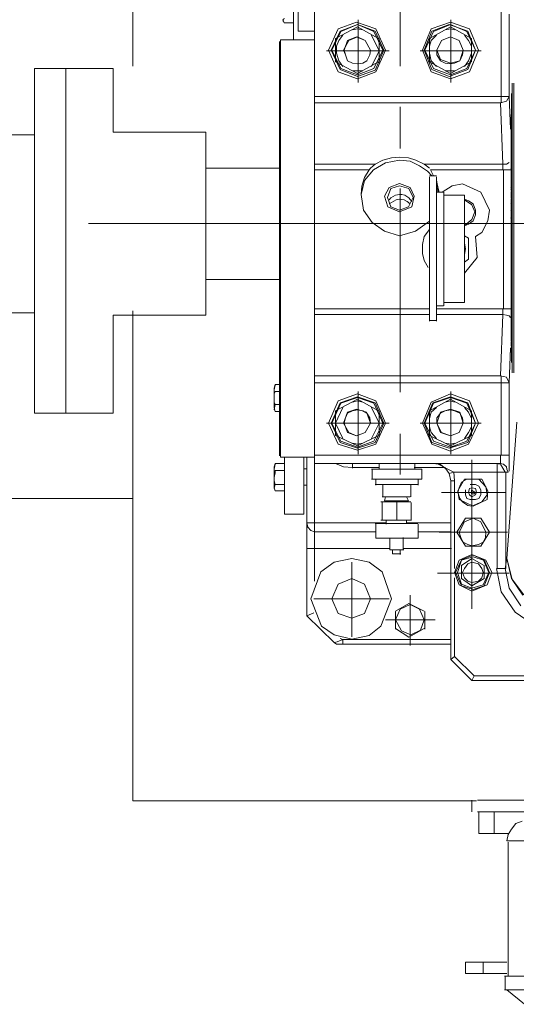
# Model space of a CAD drawing. Header units: inches. Extents: x 0 to 1545919, y 0 to 23143738.
# Tile 99 of 197: x 102588 to 103044, y 173966 to 174870. Entities that reach past the tile are written whole.
import ezdxf

# ---------------------------------------------------------------- set-up
doc = ezdxf.new("R2010")
doc.units = ezdxf.units.IN
doc.header["$LTSCALE"] = 1800
doc.header["$MEASUREMENT"] = 0
for name, pattern in [('CENTER', [2, 1.25, -0.25, 0.25, -0.25]), ('CENTER2', [1.125, 0.75, -0.125, 0.125, -0.125]), ('HIDDEN', [0.375, 0.25, -0.125])]:
    doc.linetypes.add(name, pattern=pattern)
doc.layers.get('0').update_dxf_attribs({"color": 253, "lineweight": 5})
doc.layers.add('CEN', color=8, linetype='CENTER', lineweight=18)
doc.layers.add('EQUIP', color=8, linetype='HIDDEN', lineweight=9)

# ---------------------------------------------------------------- blocks, each defined once
blk = doc.blocks.new('TDBFP (1x50%)')
for p, q in [((-6916.1, -332.27), (-6916.1, 215.63)), ((-6931.11, 182.93), (-6931.11, -77.08)), ((-6837.29, 77.85), (-6837.29, -109.25)), ((-6744.54, -54.03), (-6744.54, -143.03)), ((-6935.4, -56.18), (-6935.4, -85.13)), ((-6737.04, -61.54), (-6737.04, -137.66)), ((-6943.97, -65.29), (-6945.05, -67.97)), ((-6945.05, -66.36), (-6943.97, -69.58)), ((-6943.97, -69.58), (-6935.4, -69.58)), ((-6877.5, -69.04), (-6894.12, -74.94)), ((-6876.42, -71.19), (-6892.51, -77.08)), ((-6876.42, -71.19), (-6891.97, -77.62)), ((-6859.81, -74.94), (-6877.5, -69.04)), ((-6861.41, -77.62), (-6876.42, -71.19)), ((-6860.34, -77.08), (-6876.42, -71.19)), ((-6875.89, -95.31), (-6875.89, -66.9)), ((-6791.18, -69.04), (-6808.87, -74.94)), ((-6792.26, -71.19), (-6808.34, -77.08)), ((-6791.18, -71.19), (-6806.73, -77.62)), ((-6775.1, -77.08), (-6792.26, -71.19)), ((-6773.49, -74.94), (-6791.18, -69.04)), ((-6776.17, -77.62), (-6791.18, -71.19)), ((-6790.65, -95.31), (-6790.65, -66.9)), ((-6916.1, -77.08), (-6931.11, -77.08)), ((-6894.12, -74.94), (-6903.23, -94.78)), ((-6892.51, -77.08), (-6900.55, -94.78)), ((-6891.97, -77.62), (-6900.01, -94.78)), ((-6896.8, -84.05), (-6876.42, -73.33)), ((-6889.83, -80.84), (-6893.58, -85.66)), ((-6876.42, -74.94), (-6881.25, -76.01)), ((-6876.42, -73.33), (-6857.12, -84.05)), ((-6871.6, -76.01), (-6876.42, -74.94)), ((-6856.59, -95.31), (-6863.56, -80.84)), ((-6853.37, -94.78), (-6861.41, -77.62)), ((-6852.3, -94.78), (-6860.34, -77.08)), ((-6850.69, -94.78), (-6859.81, -74.94)), ((-6808.87, -74.94), (-6816.92, -94.78)), ((-6808.34, -77.08), (-6815.31, -94.78)), ((-6806.73, -77.62), (-6814.77, -94.78)), ((-6810.48, -84.05), (-6791.18, -73.33)), ((-6804.05, -80.84), (-6808.87, -85.66)), ((-6791.18, -74.94), (-6796.01, -76.01)), ((-6791.18, -73.33), (-6771.88, -84.05)), ((-6787.43, -76.01), (-6791.18, -74.94)), ((-6774.56, -85.66), (-6778.32, -80.84)), ((-6768.13, -94.78), (-6776.17, -77.62)), ((-6768.13, -94.78), (-6775.1, -77.08)), ((-6765.45, -94.78), (-6773.49, -74.94)), ((-6948.26, -467.37), (-6948.26, -86.73)), ((-6916.1, -85.13), (-6947.19, -85.13)), ((-6947.19, -85.13), (-6916.1, -85.13)), ((-6947.19, -468.44), (-6947.19, -85.13)), ((-6916.1, -85.13), (-6916.1, -85.13)), ((-6896.8, -84.05), (-6896.8, -105.5)), ((-6893.58, -85.66), (-6895.72, -91.02)), ((-6884.47, -85.66), (-6889.29, -94.78)), ((-6885.54, -85.66), (-6888.76, -94.78)), ((-6877.5, -82.44), (-6885.54, -85.66)), ((-6876.42, -82.44), (-6884.47, -85.66)), ((-6869.46, -85.66), (-6877.5, -82.44)), ((-6869.46, -85.66), (-6876.42, -82.44)), ((-6864.63, -94.78), (-6869.46, -85.66)), ((-6864.63, -94.78), (-6869.46, -85.66)), ((-6856.59, -106.03), (-6856.59, -84.05)), ((-6810.48, -84.05), (-6810.48, -106.03)), ((-6808.87, -85.66), (-6810.48, -91.02)), ((-6799.22, -85.66), (-6803.51, -94.78)), ((-6799.22, -85.66), (-6803.51, -94.78)), ((-6791.18, -82.44), (-6799.22, -85.66)), ((-6791.18, -82.44), (-6799.22, -85.66)), ((-6783.14, -85.66), (-6791.18, -82.44)), ((-6783.14, -85.66), (-6791.18, -82.44)), ((-6779.39, -94.78), (-6783.14, -85.66)), ((-6779.39, -94.78), (-6783.14, -85.66)), ((-6771.88, -91.02), (-6774.56, -85.66)), ((-6771.88, -105.5), (-6771.88, -84.05)), ((-6904.84, -95.31), (-6847.47, -95.31)), ((-6903.23, -94.78), (-6894.12, -114.61)), ((-6900.55, -94.78), (-6892.51, -112.47)), ((-6900.01, -94.78), (-6891.97, -111.39)), ((-6895.72, -91.02), (-6895.72, -97.46)), ((-6895.72, -97.46), (-6893.58, -104.43)), ((-6889.29, -94.78), (-6887.68, -99.06)), ((-6888.76, -94.78), (-6887.68, -99.06)), ((-6887.68, -99.06), (-6885.54, -104.43)), ((-6887.68, -99.06), (-6885.54, -104.43)), ((-6875.89, -95.31), (-6875.89, -124.26)), ((-6867.85, -104.43), (-6865.17, -99.06)), ((-6867.85, -104.43), (-6865.17, -99.06)), ((-6865.17, -99.06), (-6864.63, -94.78)), ((-6865.17, -99.06), (-6864.63, -94.78)), ((-6864.63, -94.78), (-6864.63, -94.78)), ((-6863.56, -109.79), (-6856.59, -95.31)), ((-6861.41, -111.39), (-6853.37, -94.78)), ((-6860.34, -113), (-6852.3, -94.78)), ((-6859.81, -114.61), (-6850.69, -94.78)), ((-6853.37, -94.78), (-6853.37, -94.78)), ((-6852.3, -94.78), (-6852.3, -94.78)), ((-6850.69, -94.78), (-6850.69, -94.78)), ((-6790.65, -95.31), (-6819.06, -95.31)), ((-6816.92, -94.78), (-6808.87, -114.61)), ((-6815.31, -94.78), (-6808.34, -112.47)), ((-6814.77, -94.78), (-6806.73, -111.39)), ((-6810.48, -91.02), (-6810.48, -97.46)), ((-6810.48, -97.46), (-6808.87, -104.43)), ((-6803.51, -94.78), (-6803.51, -99.06)), ((-6803.51, -94.78), (-6800.3, -103.35)), ((-6803.51, -99.06), (-6800.3, -104.43)), ((-6790.65, -95.31), (-6762.77, -95.31)), ((-6790.65, -95.31), (-6790.65, -124.26)), ((-6782.61, -104.43), (-6779.39, -94.78)), ((-6782.61, -104.43), (-6779.92, -99.06)), ((-6779.92, -99.06), (-6779.39, -94.78)), ((-6779.39, -94.78), (-6779.39, -94.78)), ((-6776.17, -111.39), (-6768.13, -94.78)), ((-6775.1, -112.47), (-6768.13, -94.78)), ((-6774.56, -104.43), (-6771.88, -97.46)), ((-6773.49, -114.61), (-6765.45, -94.78)), ((-6771.88, -97.46), (-6771.88, -91.02)), ((-6768.13, -94.78), (-6768.13, -94.78)), ((-6768.13, -94.78), (-6768.13, -94.78)), ((-6765.45, -94.78), (-6765.45, -94.78)), ((-6896.8, -105.5), (-6876.42, -116.22)), ((-6893.58, -104.43), (-6889.83, -109.79)), ((-6885.54, -104.43), (-6881.25, -106.57)), ((-6885.54, -104.43), (-6881.25, -106.57)), ((-6881.25, -106.57), (-6876.42, -107.11)), ((-6881.25, -106.57), (-6876.42, -107.11)), ((-6876.42, -116.22), (-6857.12, -105.5)), ((-6876.42, -107.11), (-6871.6, -106.57)), ((-6876.42, -107.11), (-6871.6, -106.57)), ((-6871.6, -106.57), (-6867.85, -104.43)), ((-6871.6, -106.57), (-6867.85, -104.43)), ((-6810.48, -105.5), (-6791.18, -116.22)), ((-6808.87, -104.43), (-6804.05, -109.79)), ((-6800.3, -103.35), (-6791.18, -106.57)), ((-6800.3, -104.43), (-6796.01, -106.57)), ((-6796.01, -106.57), (-6791.18, -107.11)), ((-6791.18, -106.57), (-6782.61, -104.43)), ((-6791.18, -116.22), (-6771.88, -105.5)), ((-6791.18, -107.11), (-6787.43, -106.57)), ((-6787.43, -106.57), (-6782.61, -104.43)), ((-6778.32, -109.79), (-6774.56, -104.43)), ((-7173.27, -111.39), (-7173.27, -428.24)), ((-7173.27, -111.39), (-7100.9, -111.39)), ((-7144.32, -111.39), (-7144.32, -428.24)), ((-7100.9, -111.39), (-7100.9, -169.83)), ((-6894.12, -114.61), (-6876.42, -121.04)), ((-6892.51, -112.47), (-6876.42, -118.9)), ((-6891.97, -111.39), (-6876.42, -117.29)), ((-6881.25, -113.54), (-6871.6, -113.54)), ((-6876.42, -117.29), (-6861.41, -111.39)), ((-6876.42, -118.9), (-6860.34, -113)), ((-6876.42, -121.04), (-6859.81, -114.61)), ((-6808.87, -114.61), (-6791.18, -121.04)), ((-6808.34, -112.47), (-6792.26, -118.9)), ((-6806.73, -111.39), (-6791.18, -117.29)), ((-6796.01, -113.54), (-6787.43, -113.54)), ((-6792.26, -118.9), (-6775.1, -112.47)), ((-6791.18, -117.29), (-6776.17, -111.39)), ((-6791.18, -121.04), (-6773.49, -114.61)), ((-6734.36, -391.24), (-6734.36, -124.8)), ((-6732.75, -124.8), (-6732.75, -391.24)), ((-6734.89, -381.59), (-6734.89, -134.45)), ((-6916.1, -137.13), (-6737.04, -137.13)), ((-6745.08, -143.03), (-6916.1, -143.03)), ((-6745.08, -143.03), (-6739.72, -141.42)), ((-6745.08, -143.03), (-6742.93, -199.32)), ((-6739.72, -141.42), (-6737.04, -137.13)), ((-6737.04, -137.13), (-6735.96, -167.15)), ((-6837.29, -146.78), (-6837.29, -184.84)), ((-6735.43, -223.44), (-6735.43, -153.75)), ((-7100.9, -169.83), (-7015.96, -169.83)), ((-7015.96, -169.83), (-7015.96, -254)), ((-7289.07, -172.51), (-7173.27, -172.51)), ((-6850.69, -198.24), (-6861.95, -204.68)), ((-6860.34, -199.32), (-6853.37, -195.56)), ((-6853.37, -195.56), (-6845.33, -193.42)), ((-6837.82, -195.56), (-6850.69, -198.24)), ((-6845.33, -193.42), (-6837.82, -192.88)), ((-6837.82, -192.88), (-6829.78, -193.42)), ((-6837.82, -195.56), (-6828.17, -196.64)), ((-6829.78, -193.42), (-6822.81, -195.56)), ((-6828.17, -196.64), (-6819.6, -200.93)), ((-6822.81, -195.56), (-6815.31, -199.32)), ((-6739.72, -199.32), (-6737.04, -197.71)), ((-6947.73, -203.07), (-7015.96, -203.07)), ((-6916.1, -199.32), (-6860.34, -199.32)), ((-6916.1, -204.68), (-6865.7, -204.68)), ((-6861.95, -204.68), (-6869.99, -214.33)), ((-6869.99, -211.65), (-6865.7, -204.68)), ((-6865.7, -204.68), (-6864.63, -203.07)), ((-6864.63, -203.07), (-6860.34, -199.32)), ((-6819.6, -200.93), (-6812.09, -205.75)), ((-6815.31, -199.32), (-6813.16, -200.93)), ((-6815.31, -199.32), (-6742.93, -199.32)), ((-6813.16, -200.93), (-6810.48, -203.07)), ((-6812.09, -205.75), (-6808.34, -210.04)), ((-6809.41, -204.68), (-6806.73, -210.04)), ((-6809.41, -204.68), (-6742.93, -204.68)), ((-6742.93, -199.32), (-6739.72, -199.32)), ((-6742.93, -199.32), (-6742.93, -204.68)), ((-6742.93, -204.68), (-6735.96, -204.68)), ((-6742.4, -205.21), (-6742.4, -332.27)), ((-6735.96, -203.61), (-6735.96, -203.61)), ((-6869.99, -214.33), (-6873.21, -227.19)), ((-6872.67, -219.69), (-6869.99, -211.65)), ((-6837.82, -217.01), (-6847.47, -220.76)), ((-6828.17, -220.76), (-6837.82, -217.01)), ((-6837.82, -217.01), (-6837.82, -217.01)), ((-6810.48, -210.04), (-6804.05, -210.04)), ((-6810.48, -211.11), (-6810.48, -343.53)), ((-6804.05, -211.11), (-6804.05, -343.53)), ((-6804.05, -213.79), (-6803.51, -215.94)), ((-6803.51, -215.94), (-6802.44, -221.83)), ((-6873.21, -227.19), (-6872.67, -219.69)), ((-6847.47, -220.76), (-6851.76, -228.8)), ((-6845.87, -221.83), (-6849.08, -229.88)), ((-6837.82, -219.15), (-6845.87, -221.83)), ((-6837.82, -219.15), (-6829.25, -221.83)), ((-6837.29, -221.83), (-6837.29, -408.94)), ((-6829.25, -221.83), (-6825.49, -229.88)), ((-6824.42, -228.8), (-6828.17, -220.76)), ((-6804.05, -217.54), (-6803.51, -220.76)), ((-6804.05, -225.05), (-6797.62, -225.05)), ((-6803.51, -220.76), (-6802.44, -225.05)), ((-6802.44, -221.83), (-6801.37, -225.05)), ((-6789.57, -219.15), (-6798.69, -225.05)), ((-6797.08, -225.05), (-6797.08, -329.59)), ((-6779.92, -217.54), (-6789.57, -219.15)), ((-6763.31, -225.05), (-6779.92, -217.54)), ((-6755.26, -241.67), (-6763.31, -225.05)), ((-6735.96, -220.76), (-6735.96, -220.76)), ((-6735.96, -220.76), (-6735.96, -220.76)), ((-6735.96, -222.37), (-6735.96, -222.37)), ((-6735.96, -222.37), (-6735.96, -222.37)), ((-6735.43, -230.41), (-6735.43, -224.51)), ((-6871.06, -241.67), (-6873.21, -227.19)), ((-6851.76, -228.8), (-6848.55, -238.45)), ((-6849.08, -229.88), (-6845.87, -238.45)), ((-6845.87, -230.41), (-6847.47, -232.02)), ((-6841.04, -232.02), (-6847.47, -235.77)), ((-6841.58, -227.73), (-6845.87, -230.41)), ((-6837.82, -227.19), (-6841.58, -227.73)), ((-6837.82, -231.48), (-6841.04, -232.02)), ((-6835.68, -227.19), (-6837.82, -227.19)), ((-6833.54, -232.02), (-6837.82, -231.48)), ((-6833, -227.73), (-6835.68, -227.19)), ((-6830.86, -233.63), (-6833.54, -232.02)), ((-6829.25, -230.41), (-6833, -227.73)), ((-6828.17, -235.77), (-6830.86, -233.63)), ((-6825.49, -229.88), (-6829.78, -238.45)), ((-6826.57, -233.63), (-6829.25, -230.41)), ((-6826.57, -238.45), (-6824.42, -228.8)), ((-6797.62, -227.73), (-6778.32, -227.73)), ((-6778.32, -227.73), (-6778.32, -326.37)), ((-6774.56, -233.09), (-6778.32, -231.48)), ((-6771.35, -236.84), (-6778.32, -232.02)), ((-6770.27, -235.77), (-6774.56, -233.09)), ((-6735.43, -253.46), (-6735.43, -230.95)), ((-6863.02, -252.93), (-6871.06, -241.67)), ((-6848.55, -238.45), (-6837.82, -243.28)), ((-6845.87, -238.45), (-6837.82, -241.67)), ((-6837.82, -243.28), (-6826.57, -238.45)), ((-6829.78, -238.45), (-6837.82, -241.67)), ((-6768.67, -243.28), (-6771.35, -236.84)), ((-6771.35, -250.25), (-6768.67, -243.28)), ((-6768.13, -241.67), (-6770.27, -235.77)), ((-6768.13, -245.96), (-6768.13, -241.67)), ((-6756.87, -251.32), (-6755.26, -241.67)), ((-6735.96, -235.77), (-6735.96, -235.77)), ((-6735.96, -235.77), (-6735.96, -235.77)), ((-6735.96, -242.21), (-6735.96, -242.21)), ((-6735.96, -242.21), (-6735.96, -242.21)), ((-6851.76, -260.97), (-6863.02, -252.93)), ((-6810.48, -251.86), (-6823.35, -260.97)), ((-6778.32, -255.61), (-6771.35, -250.25)), ((-6774.56, -254.54), (-6770.27, -251.32)), ((-6770.27, -251.32), (-6768.13, -245.96)), ((-6762.23, -262.04), (-6756.87, -251.32)), ((-6735.96, -248.1), (-6735.96, -248.1)), ((-6735.96, -248.1), (-6735.96, -248.1)), ((-6735.96, -249.18), (-6735.96, -249.18)), ((-6735.96, -249.18), (-6735.96, -249.18)), ((-7015.96, -338.17), (-7015.96, -254)), ((-6837.82, -265.26), (-6851.76, -260.97)), ((-6823.35, -260.97), (-6837.82, -265.26)), ((-6810.48, -259.36), (-6815.31, -265.79)), ((-6778.32, -256.14), (-6774.56, -254.54)), ((-6762.23, -262.04), (-6768.13, -265.79)), ((-6735.43, -362.29), (-6735.43, -254.54)), ((-6815.31, -265.79), (-6816.92, -273.3)), ((-6778.32, -265.26), (-6774.56, -267.4)), ((-6774.56, -267.4), (-6774.56, -286.7)), ((-6766.52, -285.09), (-6768.13, -265.79)), ((-6816.92, -273.3), (-6816.92, -281.34)), ((-6777.24, -277.05), (-6778.32, -271.69)), ((-6778.32, -282.41), (-6777.24, -277.05)), ((-6816.92, -281.34), (-6815.31, -287.77)), ((-6815.31, -287.77), (-6811.56, -294.21)), ((-6778.32, -299.57), (-6766.52, -285.09)), ((-6774.56, -286.7), (-6778.32, -289.38)), ((-6947.73, -305.47), (-7015.96, -305.47)), ((-6916.1, -338.71), (-6916.1, -328.52)), ((-6916.1, -332.27), (-6810.48, -332.27)), ((-6804.05, -329.59), (-6797.62, -329.59)), ((-6804.05, -332.27), (-6735.96, -332.27)), ((-6797.62, -326.37), (-6778.32, -326.37)), ((-6742.93, -332.27), (-6742.93, -337.63)), ((-7289.07, -336.02), (-7173.27, -336.02)), ((-7100.9, -338.17), (-7015.96, -338.17)), ((-7100.9, -428.24), (-7100.9, -338.17)), ((-6916.1, -337.63), (-6810.48, -337.63)), ((-6916.1, -582.64), (-6916.1, -337.63)), ((-6810.48, -342.99), (-6804.05, -342.99)), ((-6804.05, -337.63), (-6742.93, -337.63)), ((-6742.93, -337.63), (-6745.08, -393.92)), ((-6742.93, -337.63), (-6739.72, -338.17)), ((-6739.72, -338.17), (-6737.04, -338.71)), ((-6737.04, -338.71), (-6735.96, -340.31)), ((-6735.96, -368.19), (-6737.04, -400.36)), ((-6735.96, -370.87), (-6735.96, -370.87)), ((-6735.96, -370.87), (-6735.96, -370.87)), ((-6735.43, -366.58), (-6735.43, -362.83)), ((-6735.43, -372.48), (-6735.43, -368.19)), ((-6735.96, -371.94), (-6735.96, -371.94)), ((-6735.96, -371.94), (-6735.96, -371.94)), ((-6745.08, -393.92), (-6916.1, -393.92)), ((-6745.08, -393.92), (-6739.72, -395)), ((-6744.54, -394.46), (-6744.54, -466.84)), ((-6739.72, -395), (-6737.04, -400.36)), ((-6952.02, -401.97), (-6953.09, -405.18)), ((-6952.02, -402.5), (-6953.09, -406.79)), ((-6953.09, -405.18), (-6953.09, -423.41)), ((-6952.02, -401.97), (-6948.26, -401.97)), ((-6916.1, -400.36), (-6737.04, -400.36)), ((-6737.04, -400.36), (-6737.04, -466.84)), ((-6952.02, -408.4), (-6953.09, -410.54)), ((-6953.09, -410.54), (-6953.09, -413.76)), ((-6953.09, -413.76), (-6953.09, -418.05)), ((-6952.02, -408.4), (-6948.26, -408.4)), ((-6896.8, -426.09), (-6876.42, -415.37)), ((-6876.42, -410.54), (-6894.12, -416.98)), ((-6876.42, -413.22), (-6892.51, -418.59)), ((-6876.42, -413.76), (-6891.97, -419.12)), ((-6859.81, -416.98), (-6876.42, -410.54)), ((-6860.34, -418.59), (-6876.42, -413.22)), ((-6861.41, -419.12), (-6876.42, -413.76)), ((-6876.42, -415.37), (-6857.12, -426.09)), ((-6875.89, -437.35), (-6875.89, -408.4)), ((-6810.48, -426.09), (-6791.18, -415.37)), ((-6791.18, -410.54), (-6808.87, -418.05)), ((-6791.18, -413.22), (-6807.27, -418.59)), ((-6791.18, -413.76), (-6806.73, -419.12)), ((-6773.49, -416.98), (-6791.18, -410.54)), ((-6775.1, -418.59), (-6791.18, -413.22)), ((-6776.17, -419.12), (-6791.18, -413.76)), ((-6791.18, -415.37), (-6771.88, -426.09)), ((-6790.65, -437.35), (-6790.65, -408.4)), ((-6953.09, -418.05), (-6952.02, -420.19)), ((-6952.02, -420.19), (-6953.09, -425.02)), ((-6953.09, -423.41), (-6952.02, -426.63)), ((-6952.02, -420.19), (-6948.26, -420.19)), ((-6894.12, -416.98), (-6903.23, -437.35)), ((-6892.51, -418.59), (-6900.55, -437.35)), ((-6891.97, -419.12), (-6900.01, -437.35)), ((-6889.83, -422.87), (-6896.8, -437.35)), ((-6877.5, -424.48), (-6885.54, -427.16)), ((-6876.42, -416.98), (-6881.25, -418.05)), ((-6876.42, -425.02), (-6881.25, -426.09)), ((-6868.38, -427.16), (-6877.5, -424.48)), ((-6871.6, -418.05), (-6876.42, -416.98)), ((-6871.6, -426.09), (-6876.42, -425.02)), ((-6856.59, -437.35), (-6863.56, -422.87)), ((-6853.37, -437.35), (-6861.41, -419.12)), ((-6852.3, -437.35), (-6860.34, -418.59)), ((-6850.69, -437.35), (-6859.81, -416.98)), ((-6808.87, -418.05), (-6816.92, -437.35)), ((-6807.27, -418.59), (-6815.31, -437.35)), ((-6806.73, -419.12), (-6814.77, -437.35)), ((-6804.05, -422.87), (-6808.87, -427.16)), ((-6791.18, -424.48), (-6800.3, -427.16)), ((-6791.18, -416.98), (-6796.01, -418.05)), ((-6791.18, -425.02), (-6796.01, -426.09)), ((-6787.43, -418.05), (-6791.18, -416.98)), ((-6782.61, -427.16), (-6791.18, -424.48)), ((-6787.43, -426.09), (-6791.18, -425.02)), ((-6774.56, -427.16), (-6778.32, -422.87)), ((-6768.13, -437.35), (-6776.17, -419.12)), ((-6768.13, -437.35), (-6775.1, -418.59)), ((-6765.45, -437.35), (-6773.49, -416.98)), ((-7173.27, -428.24), (-7100.9, -428.24)), ((-6952.02, -426.63), (-6948.26, -426.63)), ((-6896.8, -426.09), (-6896.8, -448.61)), ((-6885.54, -427.16), (-6889.29, -437.35)), ((-6887.68, -432.52), (-6888.76, -437.35)), ((-6885.54, -428.24), (-6887.68, -432.52)), ((-6881.25, -426.09), (-6885.54, -428.24)), ((-6867.85, -428.24), (-6871.6, -426.09)), ((-6864.63, -437.35), (-6868.38, -427.16)), ((-6865.17, -432.52), (-6867.85, -428.24)), ((-6864.63, -437.35), (-6865.17, -432.52)), ((-6856.59, -448.61), (-6856.59, -426.09)), ((-6810.48, -426.09), (-6810.48, -448.61)), ((-6808.87, -427.16), (-6810.48, -433.06)), ((-6810.48, -433.06), (-6810.48, -440.57)), ((-6800.3, -427.16), (-6803.51, -437.35)), ((-6800.3, -428.24), (-6803.51, -432.52)), ((-6803.51, -432.52), (-6803.51, -437.35)), ((-6796.01, -426.09), (-6800.3, -428.24)), ((-6782.61, -428.24), (-6787.43, -426.09)), ((-6779.39, -437.35), (-6782.61, -427.16)), ((-6779.92, -432.52), (-6782.61, -428.24)), ((-6779.39, -437.35), (-6779.92, -432.52)), ((-6771.88, -433.06), (-6774.56, -427.16)), ((-6771.88, -448.61), (-6771.88, -426.09)), ((-6771.88, -440.57), (-6771.88, -433.06)), ((-6904.84, -437.35), (-6847.47, -437.35)), ((-6903.23, -437.35), (-6894.12, -456.65)), ((-6900.55, -437.35), (-6892.51, -455.04)), ((-6900.01, -437.35), (-6891.97, -453.97)), ((-6896.8, -437.35), (-6889.83, -451.29)), ((-6889.29, -437.35), (-6884.47, -445.93)), ((-6888.76, -437.35), (-6885.54, -445.93)), ((-6875.89, -437.35), (-6875.89, -465.76)), ((-6869.46, -445.93), (-6864.63, -437.35)), ((-6869.46, -445.93), (-6864.63, -437.35)), ((-6864.63, -437.35), (-6864.63, -437.35)), ((-6863.56, -451.29), (-6856.59, -437.35)), ((-6861.41, -453.97), (-6853.37, -437.35)), ((-6860.34, -455.04), (-6852.3, -437.35)), ((-6859.81, -456.65), (-6850.69, -437.35)), ((-6853.37, -437.35), (-6853.37, -437.35)), ((-6852.3, -437.35), (-6852.3, -437.35)), ((-6850.69, -437.35), (-6850.69, -437.35)), ((-6790.65, -437.35), (-6819.06, -437.35)), ((-6816.92, -437.35), (-6808.34, -456.65)), ((-6815.31, -437.35), (-6808.34, -455.04)), ((-6814.77, -437.35), (-6806.73, -453.97)), ((-6810.48, -440.57), (-6808.87, -445.93)), ((-6803.51, -437.35), (-6800.3, -445.93)), ((-6803.51, -437.35), (-6799.22, -445.93)), ((-6790.65, -437.35), (-6762.77, -437.35)), ((-6790.65, -437.35), (-6790.65, -465.76)), ((-6783.14, -445.93), (-6779.39, -437.35)), ((-6783.14, -445.93), (-6779.39, -437.35)), ((-6779.39, -437.35), (-6779.39, -437.35)), ((-6776.17, -453.97), (-6768.13, -437.35)), ((-6775.1, -455.04), (-6768.13, -437.35)), ((-6774.56, -456.65), (-6765.45, -437.35)), ((-6774.56, -445.93), (-6771.88, -440.57)), ((-6768.13, -437.35), (-6768.13, -437.35)), ((-6768.13, -437.35), (-6768.13, -437.35)), ((-6765.45, -437.35), (-6765.45, -437.35)), ((-6739.18, -561.73), (-6730.07, -436.28)), ((-6896.8, -448.61), (-6876.42, -458.26)), ((-6885.54, -445.93), (-6877.5, -449.14)), ((-6884.47, -445.93), (-6877.5, -449.14)), ((-6877.5, -449.14), (-6869.46, -445.93)), ((-6877.5, -449.14), (-6869.46, -445.93)), ((-6876.42, -458.26), (-6857.12, -448.61)), ((-6837.29, -447), (-6837.29, -484.53)), ((-6810.48, -448.61), (-6791.18, -458.26)), ((-6808.87, -445.93), (-6804.05, -451.29)), ((-6800.3, -445.93), (-6791.18, -449.14)), ((-6799.22, -445.93), (-6791.18, -449.14)), ((-6791.18, -449.14), (-6783.14, -445.93)), ((-6791.18, -449.14), (-6783.14, -445.93)), ((-6791.18, -458.26), (-6771.88, -448.61)), ((-6778.32, -451.29), (-6774.56, -445.93)), ((-6894.12, -456.65), (-6876.42, -462.01)), ((-6892.51, -455.04), (-6876.42, -460.4)), ((-6891.97, -453.97), (-6876.42, -459.33)), ((-6881.25, -455.58), (-6876.42, -456.65)), ((-6876.42, -459.33), (-6861.41, -453.97)), ((-6876.42, -460.4), (-6860.34, -455.04)), ((-6876.42, -456.65), (-6871.6, -455.58)), ((-6876.42, -462.01), (-6859.81, -456.65)), ((-6808.34, -455.04), (-6792.26, -460.4)), ((-6808.34, -456.65), (-6791.18, -463.08)), ((-6806.73, -453.97), (-6791.18, -459.33)), ((-6796.01, -455.58), (-6791.18, -456.65)), ((-6792.26, -460.4), (-6775.1, -455.04)), ((-6791.18, -459.33), (-6776.17, -453.97)), ((-6791.18, -456.65), (-6787.43, -455.58)), ((-6791.18, -463.08), (-6774.56, -456.65)), ((-6916.1, -468.44), (-6947.19, -468.44)), ((-6947.19, -468.44), (-6916.1, -468.44)), ((-6943.44, -468.44), (-6943.44, -520.98)), ((-6925.75, -468.44), (-6925.75, -520.98)), ((-6923.07, -614.27), (-6923.07, -468.44)), ((-6737.04, -466.84), (-6916.1, -466.84)), ((-6916.1, -468.44), (-6916.1, -468.44)), ((-6745.08, -466.84), (-6745.08, -474.34)), ((-6737.04, -466.84), (-6737.04, -481.31)), ((-6952.02, -474.34), (-6953.09, -477.56)), ((-6952.02, -474.88), (-6953.09, -479.7)), ((-6953.09, -477.56), (-6953.09, -496.86)), ((-6952.02, -474.34), (-6943.44, -474.34)), ((-6925.75, -479.17), (-6923.07, -479.17)), ((-6916.1, -474.34), (-6745.08, -474.34)), ((-6896.8, -474.34), (-6889.29, -477.56)), ((-6889.29, -477.56), (-6881.25, -478.09)), ((-6881.25, -478.63), (-6881.25, -474.88)), ((-6881.25, -478.09), (-6857.12, -478.09)), ((-6856.59, -479.7), (-6856.59, -474.88)), ((-6824.42, -478.09), (-6796.01, -478.09)), ((-6823.89, -479.7), (-6823.89, -474.88)), ((-6800.3, -475.41), (-6806.73, -474.34)), ((-6806.73, -474.34), (-6802.44, -474.88)), ((-6802.44, -474.88), (-6787.97, -482.38)), ((-6795.47, -479.17), (-6800.3, -475.41)), ((-6792.26, -483.46), (-6795.47, -479.17)), ((-6771.35, -500.61), (-6771.35, -471.12)), ((-6748.83, -474.34), (-6746.15, -474.88)), ((-6748.29, -474.88), (-6748.29, -570.84)), ((-6745.08, -474.34), (-6742.4, -474.88)), ((-6745.08, -474.88), (-6740.79, -482.38)), ((-6742.4, -474.88), (-6739.72, -477.56)), ((-6739.72, -477.56), (-6739.18, -479.7)), ((-6952.02, -482.92), (-6953.09, -487.21)), ((-6953.09, -487.21), (-6953.09, -490.42)), ((-6952.02, -480.77), (-6943.44, -480.77)), ((-6952.02, -480.77), (-6952.02, -482.92)), ((-6863.56, -479.7), (-6817.45, -479.7)), ((-6863.02, -488.82), (-6863.02, -479.7)), ((-6817.45, -488.82), (-6817.45, -479.7)), ((-6787.97, -482.38), (-6792.26, -483.46)), ((-6790.65, -490.42), (-6792.26, -483.46)), ((-6787.43, -490.42), (-6787.97, -482.38)), ((-6787.97, -482.38), (-6738.11, -482.38)), ((-6771.35, -480.77), (-6771.35, -500.61)), ((-6740.25, -482.38), (-6740.25, -570.84)), ((-6739.18, -479.7), (-6738.11, -482.38)), ((-6953.09, -490.42), (-6952.02, -493.64)), ((-6952.02, -493.64), (-6953.09, -497.39)), ((-6953.09, -496.86), (-6952.02, -499.54)), ((-6952.02, -493.64), (-6943.44, -493.64)), ((-6925.75, -494.18), (-6923.07, -494.18)), ((-6863.56, -488.82), (-6817.45, -488.82)), ((-6860.34, -493.64), (-6821.21, -493.64)), ((-6859.81, -494.18), (-6859.81, -488.82)), ((-6853.37, -504.9), (-6853.37, -494.18)), ((-6827.64, -504.9), (-6827.64, -494.18)), ((-6820.67, -494.18), (-6820.67, -488.82)), ((-6787.43, -490.42), (-6790.65, -490.42)), ((-6790.65, -654.47), (-6790.65, -490.42)), ((-6787.43, -490.42), (-6787.43, -570.84)), ((-6778.32, -488.82), (-6784.21, -499.54)), ((-6783.14, -496.86), (-6784.21, -500.61)), ((-6781, -491.5), (-6783.14, -496.86)), ((-6776.17, -488.82), (-6781, -491.5)), ((-6778.32, -488.82), (-6762.23, -488.82)), ((-6773.49, -497.39), (-6774.56, -500.61)), ((-6771.35, -496.86), (-6773.49, -497.39)), ((-6768.13, -493.64), (-6772.96, -493.64)), ((-6768.13, -497.39), (-6771.35, -496.86)), ((-6764.91, -495.25), (-6768.13, -493.64)), ((-6767.06, -500.61), (-6768.13, -497.39)), ((-6758.48, -495.79), (-6764.91, -488.82)), ((-6763.31, -498.47), (-6764.91, -495.25)), ((-6756.87, -499.54), (-6762.23, -488.82)), ((-6757.41, -503.29), (-6758.48, -495.79)), ((-7082.67, -506.51), (-7797.31, -506.51)), ((-6952.02, -499.54), (-6943.44, -499.54)), ((-6853.91, -504.9), (-6828.17, -504.9)), ((-6850.69, -504.9), (-6851.76, -508.65)), ((-6831.39, -504.9), (-6829.78, -508.65)), ((-6770.27, -501.15), (-6799.22, -501.15)), ((-6790.11, -501.15), (-6749.9, -501.15)), ((-6784.21, -499.54), (-6783.14, -507.58)), ((-6784.21, -500.61), (-6782.61, -506.51)), ((-6782.61, -506.51), (-6779.92, -509.72)), ((-6777.24, -498.47), (-6777.24, -503.29)), ((-6777.24, -503.29), (-6776.17, -506.51)), ((-6776.17, -506.51), (-6772.96, -507.58)), ((-6774.56, -500.61), (-6773.49, -503.29)), ((-6773.49, -503.29), (-6771.35, -504.9)), ((-6768.67, -500.61), (-6771.88, -499)), ((-6771.88, -499), (-6771.88, -502.22)), ((-6771.88, -502.22), (-6768.67, -502.22)), ((-6771.35, -511.33), (-6771.35, -500.61)), ((-6771.35, -500.61), (-6771.35, -520.98)), ((-6771.35, -504.9), (-6768.13, -503.29)), ((-6771.35, -513.48), (-6771.35, -506.51)), ((-6770.27, -501.15), (-6740.79, -501.15)), ((-6768.67, -502.22), (-6768.67, -500.61)), ((-6768.67, -500.61), (-6768.67, -500.61)), ((-6768.13, -503.29), (-6767.06, -500.61)), ((-6768.13, -507.58), (-6764.91, -506.51)), ((-6767.06, -500.61), (-6767.06, -500.61)), ((-6764.91, -506.51), (-6763.31, -503.29)), ((-6763.31, -503.29), (-6763.31, -498.47)), ((-6762.23, -509.72), (-6757.41, -503.29)), ((-6757.41, -507.58), (-6756.87, -499.54)), ((-6827.64, -509.72), (-6854.98, -509.72)), ((-6853.91, -510.26), (-6853.91, -526.88)), ((-6829.78, -508.65), (-6851.76, -508.65)), ((-6840.51, -510.26), (-6840.51, -526.88)), ((-6827.1, -510.26), (-6827.1, -526.88)), ((-6783.14, -507.58), (-6770.27, -513.48)), ((-6779.92, -509.72), (-6775.1, -512.94)), ((-6775.1, -512.94), (-6771.35, -513.48)), ((-6772.96, -507.58), (-6768.13, -507.58)), ((-6771.35, -513.48), (-6762.23, -509.72)), ((-6771.35, -514.55), (-6771.35, -511.33)), ((-6771.35, -537.6), (-6771.35, -513.48)), ((-6771.35, -514.55), (-6771.35, -537.6)), ((-6770.27, -513.48), (-6757.41, -507.58)), ((-6943.44, -520.98), (-6925.75, -520.98)), ((-6923.07, -529.02), (-6921.99, -532.78)), ((-6923.07, -529.02), (-6850.69, -529.02)), ((-6921.99, -532.78), (-6919.31, -535.99)), ((-6860.34, -529.56), (-6821.21, -529.56)), ((-6859.81, -542.96), (-6859.81, -530.1)), ((-6827.64, -526.34), (-6854.98, -526.34)), ((-6850.16, -530.1), (-6850.16, -526.88)), ((-6831.39, -529.56), (-6831.39, -526.34)), ((-6790.65, -529.02), (-6831.39, -529.02)), ((-6820.67, -542.96), (-6820.67, -530.1)), ((-6777.24, -524.74), (-6785.29, -537.6)), ((-6778.32, -527.95), (-6783.14, -537.6)), ((-6770.27, -524.74), (-6778.32, -527.95)), ((-6763.31, -524.74), (-6777.24, -524.74)), ((-6763.31, -527.95), (-6770.27, -524.74)), ((-6755.26, -537.6), (-6763.31, -524.74)), ((-6758.48, -537.6), (-6763.31, -527.95)), ((-6919.31, -535.99), (-6916.1, -537.07)), ((-6860.34, -537.07), (-6916.1, -537.07)), ((-6834.61, -553.69), (-6834.61, -542.43)), ((-6790.65, -537.07), (-6821.21, -537.07)), ((-6770.27, -537.6), (-6801.37, -537.6)), ((-6796.54, -537.6), (-6770.27, -537.6)), ((-6785.29, -537.6), (-6777.24, -550.47)), ((-6783.14, -537.6), (-6781.53, -542.43)), ((-6781.53, -542.43), (-6779.39, -546.72)), ((-6771.35, -541.89), (-6771.35, -537.6)), ((-6771.35, -537.6), (-6771.35, -542.43)), ((-6771.35, -545.64), (-6771.35, -541.89)), ((-6771.35, -574.59), (-6771.35, -542.43)), ((-6743.47, -537.6), (-6770.27, -537.6)), ((-6770.27, -537.6), (-6738.64, -537.6)), ((-6763.31, -550.47), (-6755.26, -537.6)), ((-6761.16, -546.72), (-6759.02, -542.43)), ((-6759.02, -542.43), (-6758.48, -537.6)), ((-6758.48, -537.6), (-6758.48, -537.6)), ((-6859.81, -542.96), (-6820.67, -542.96)), ((-6846.94, -553.69), (-6846.94, -542.96)), ((-6779.39, -546.72), (-6775.1, -548.86)), ((-6777.24, -550.47), (-6762.77, -550.47)), ((-6775.1, -548.86), (-6771.35, -549.93)), ((-6771.35, -574.59), (-6771.35, -545.64)), ((-6771.35, -545.64), (-6771.35, -548.86)), ((-6771.35, -549.93), (-6765.45, -548.86)), ((-6771.35, -551.54), (-6771.35, -548.86)), ((-6771.35, -550.47), (-6771.35, -574.59)), ((-6771.35, -574.59), (-6771.35, -550.47)), ((-6771.35, -551.54), (-6771.35, -574.59)), ((-6765.45, -548.86), (-6761.16, -546.72)), ((-6923.07, -552.61), (-6846.94, -552.61)), ((-6846.94, -553.69), (-6834.07, -553.69)), ((-6844.26, -557.44), (-6844.26, -553.69)), ((-6844.26, -557.44), (-6836.75, -557.44)), ((-6837.29, -557.97), (-6837.29, -553.69)), ((-6834.07, -552.61), (-6790.11, -552.61)), ((-6771.35, -557.97), (-6783.14, -563.34)), ((-6770.27, -558.51), (-6781, -562.8)), ((-6770.27, -560.12), (-6781, -563.34)), ((-6758.48, -563.34), (-6771.35, -557.97)), ((-6760.09, -562.8), (-6770.27, -558.51)), ((-6760.62, -563.34), (-6770.27, -560.12)), ((-6897.87, -564.94), (-6910.2, -574.06)), ((-6881.79, -561.73), (-6897.87, -564.94)), ((-6865.7, -564.94), (-6881.79, -561.73)), ((-6881.79, -598.72), (-6881.79, -564.94)), ((-6853.91, -574.06), (-6865.7, -564.94)), ((-6783.14, -563.34), (-6787.43, -574.59)), ((-6781, -562.8), (-6786.36, -574.59)), ((-6781, -563.34), (-6784.75, -574.59)), ((-6781, -568.16), (-6771.35, -561.73)), ((-6781, -579.96), (-6781, -568.16)), ((-6775.1, -566.55), (-6778.32, -570.84)), ((-6771.35, -564.94), (-6775.1, -566.55)), ((-6771.35, -561.73), (-6760.09, -568.16)), ((-6765.45, -566.55), (-6771.35, -564.94)), ((-6762.23, -570.84), (-6765.45, -566.55)), ((-6755.8, -574.59), (-6760.62, -563.34)), ((-6755.26, -574.59), (-6760.09, -562.8)), ((-6760.09, -568.16), (-6760.09, -579.96)), ((-6753.12, -574.59), (-6758.48, -563.34)), ((-6739.18, -561.73), (-6740.79, -570.84)), ((-6734.36, -581.03), (-6739.18, -561.73)), ((-6734.89, -579.96), (-6739.18, -561.73)), ((-6910.2, -574.06), (-6919.31, -598.72)), ((-6845.33, -598.72), (-6853.91, -574.06)), ((-6792.79, -575.13), (-6802.98, -575.13)), ((-6801.91, -575.13), (-6770.27, -575.13)), ((-6770.27, -575.13), (-6798.69, -575.13)), ((-6794.4, -575.13), (-6747.22, -575.13)), ((-6770.27, -575.13), (-6794.4, -575.13)), ((-6792.79, -575.13), (-6770.27, -575.13)), ((-6787.43, -574.59), (-6783.14, -585.85)), ((-6786.36, -574.59), (-6781, -586.92)), ((-6784.75, -574.59), (-6781, -585.32)), ((-6778.32, -570.84), (-6779.92, -574.59)), ((-6779.92, -574.59), (-6778.32, -579.42)), ((-6771.35, -574.59), (-6771.35, -598.72)), ((-6771.35, -606.22), (-6771.35, -574.59)), ((-6771.35, -574.59), (-6771.35, -603.01)), ((-6771.35, -598.18), (-6771.35, -574.59)), ((-6771.35, -574.59), (-6771.35, -598.72)), ((-6770.27, -575.13), (-6741.32, -575.13)), ((-6746.15, -575.13), (-6770.27, -575.13)), ((-6770.27, -575.13), (-6738.11, -575.13)), ((-6770.27, -575.13), (-6746.15, -575.13)), ((-6761.16, -574.59), (-6762.23, -570.84)), ((-6762.23, -579.42), (-6761.16, -574.59)), ((-6761.16, -574.59), (-6761.16, -574.59)), ((-6761.16, -585.85), (-6755.8, -574.59)), ((-6760.09, -586.92), (-6755.26, -574.59)), ((-6757.41, -585.85), (-6753.12, -574.59)), ((-6755.8, -574.59), (-6755.8, -574.59)), ((-6755.26, -574.59), (-6755.26, -574.59)), ((-6748.83, -570.84), (-6744.54, -592.29)), ((-6748.29, -570.84), (-6740.25, -570.84)), ((-6747.22, -575.13), (-6744.54, -575.13)), ((-6741.32, -575.13), (-6744.54, -575.13)), ((-6741.32, -575.13), (-6737.04, -575.13)), ((-6740.79, -570.84), (-6737.04, -589.07)), ((-6894.12, -585.32), (-6900.01, -598.72)), ((-6881.79, -579.96), (-6894.12, -585.32)), ((-6869.99, -585.32), (-6881.79, -579.96)), ((-6864.63, -598.72), (-6869.99, -585.32)), ((-6787.43, -579.42), (-6787.43, -651.79)), ((-6783.14, -585.85), (-6771.35, -591.75)), ((-6771.35, -586.92), (-6781, -579.96)), ((-6781, -585.32), (-6771.35, -589.07)), ((-6781, -586.92), (-6770.27, -590.14)), ((-6778.32, -579.42), (-6775.1, -582.64)), ((-6775.1, -582.64), (-6771.35, -583.71)), ((-6760.09, -579.96), (-6771.35, -586.92)), ((-6771.35, -583.71), (-6765.45, -582.64)), ((-6771.35, -589.07), (-6761.16, -585.85)), ((-6771.35, -591.75), (-6757.41, -585.85)), ((-6770.27, -590.14), (-6760.09, -586.92)), ((-6765.45, -582.64), (-6762.23, -579.42)), ((-6723.63, -594.97), (-6734.89, -579.96)), ((-6724.71, -595.5), (-6734.36, -581.03)), ((-6828.17, -618.02), (-6828.17, -595.5)), ((-6771.35, -591.75), (-6771.35, -591.75)), ((-6744.54, -592.29), (-6731.67, -611.05)), ((-6737.04, -589.07), (-6726.31, -605.15)), ((-6919.31, -598.72), (-6909.66, -623.92)), ((-6916.63, -598.72), (-6847.47, -598.72)), ((-6900.01, -598.72), (-6894.12, -612.12)), ((-6881.79, -598.72), (-6881.79, -633.57)), ((-6869.99, -612.12), (-6864.63, -598.72)), ((-6864.63, -598.72), (-6864.63, -598.72)), ((-6854.98, -623.92), (-6845.33, -598.72)), ((-6841.58, -609.98), (-6829.25, -603.01)), ((-6828.17, -604.08), (-6837.29, -608.37)), ((-6828.17, -604.08), (-6837.29, -608.37)), ((-6829.25, -603.01), (-6815.31, -609.98)), ((-6819.6, -608.37), (-6828.17, -604.08)), ((-6819.6, -608.37), (-6828.17, -604.08)), ((-6771.35, -598.18), (-6771.35, -607.83)), ((-6923.07, -614.27), (-6916.63, -611.59)), ((-6923.07, -614.27), (-6897.87, -638.93)), ((-6894.12, -612.12), (-6881.79, -616.41)), ((-6881.79, -616.41), (-6869.99, -612.12)), ((-6837.29, -608.37), (-6841.58, -618.02)), ((-6837.29, -608.37), (-6841.58, -618.02)), ((-6841.58, -626.6), (-6841.58, -610.51)), ((-6815.31, -618.02), (-6819.6, -608.37)), ((-6815.31, -618.02), (-6819.6, -608.37)), ((-6814.77, -610.51), (-6814.77, -626.6)), ((-6731.67, -611.05), (-6712.91, -623.92)), ((-6909.66, -623.92), (-6897.87, -631.96)), ((-6865.7, -632.49), (-6854.98, -623.92)), ((-6850.69, -618.02), (-6805.12, -618.02)), ((-6841.58, -618.02), (-6836.22, -628.21)), ((-6841.58, -618.02), (-6836.22, -628.21)), ((-6828.17, -618.02), (-6828.17, -641.61)), ((-6818.52, -627.67), (-6815.31, -618.02)), ((-6818.52, -627.67), (-6815.31, -618.02)), ((-6815.31, -618.02), (-6815.31, -618.02)), ((-6897.87, -631.96), (-6881.79, -635.71)), ((-6881.79, -635.71), (-6865.7, -632.49)), ((-6829.25, -634.1), (-6841.58, -626.06)), ((-6836.22, -628.21), (-6827.64, -631.96)), ((-6836.22, -628.21), (-6827.64, -631.96)), ((-6815.31, -626.06), (-6829.25, -634.1)), ((-6827.64, -631.96), (-6818.52, -627.67)), ((-6827.64, -631.96), (-6818.52, -627.67)), ((-6897.87, -638.93), (-6895.19, -638.39)), ((-6897.87, -638.93), (-6895.72, -640.54)), ((-6895.72, -640.54), (-6790.65, -640.54)), ((-6895.19, -638.39), (-6889.83, -636.25)), ((-6892.51, -635.17), (-6889.83, -636.25)), ((-6889.83, -636.25), (-6790.65, -636.25)), ((-6889.83, -636.25), (-6889.83, -640.54)), ((-6881.79, -635.71), (-6881.79, -635.71)), ((-6787.43, -651.79), (-6790.65, -654.47)), ((-6790.65, -654.47), (-6771.35, -673.77)), ((-6787.43, -651.79), (-6769.2, -669.49)), ((-6771.35, -673.77), (-6769.2, -669.49)), ((-6771.35, -673.77), (-6316.19, -673.77)), ((-6769.2, -669.49), (-6317.8, -669.49)), ((-6316.19, -783.68), (-6771.35, -783.68)), ((-6771.35, -783.68), (-6771.35, -794.4)), ((-6316.19, -794.4), (-6771.35, -794.4)), ((-6764.91, -814.24), (-6764.91, -794.4)), ((-6750.97, -794.4), (-6750.97, -814.24)), ((-6731.14, -805.12), (-6734.89, -810.48)), ((-6725.24, -802.98), (-6731.14, -805.12)), ((-6734.89, -810.48), (-6738.11, -815.31)), ((-6764.91, -814.24), (-6737.04, -814.24)), ((-6738.11, -815.31), (-6739.18, -821.21)), ((-6739.18, -821.21), (-6348.89, -821.21))]:
    blk.add_line(p, q)
blk.add_lwpolyline([(-6092.09, -784.21), (-7082.83, -784.21), (-7082.83, 449.91), (-6092.09, 449.91)], close=True)
for points in [[(-6738.11, -945.58), (-6738.11, -822.28), (-6738.11, -945.58), (-6738.11, -945.58)], [(-6777.24, -932.72), (-6777.24, -942.9)], [(-6739.18, -932.72), (-6777.24, -932.72)], [(-6761.16, -942.9), (-6761.16, -932.72)], [(-6739.18, -942.9), (-6777.24, -942.9)], [(-6346.75, -945.58), (-6741.32, -945.58)], [(-6740.79, -945.58), (-6740.79, -958.45)], [(-6346.75, -957.91), (-6741.32, -957.91)], [(-6739.18, -957.91), (-6723.1, -971.32)]]:
    blk.add_lwpolyline(points)
at = {"layer": 'CEN', "linetype": 'CENTER2'}
blk.add_line((-11173.61, -254), (-5972.37, -254), dxfattribs=at)

msp = doc.modelspace()

# ---------------------------------------------------------------- block references
at = {"layer": 'EQUIP'}
msp.add_blockref('TDBFP (1x50%)', (109775.003, 174937.047), dxfattribs=at)

doc.saveas('drawing.dxf')
